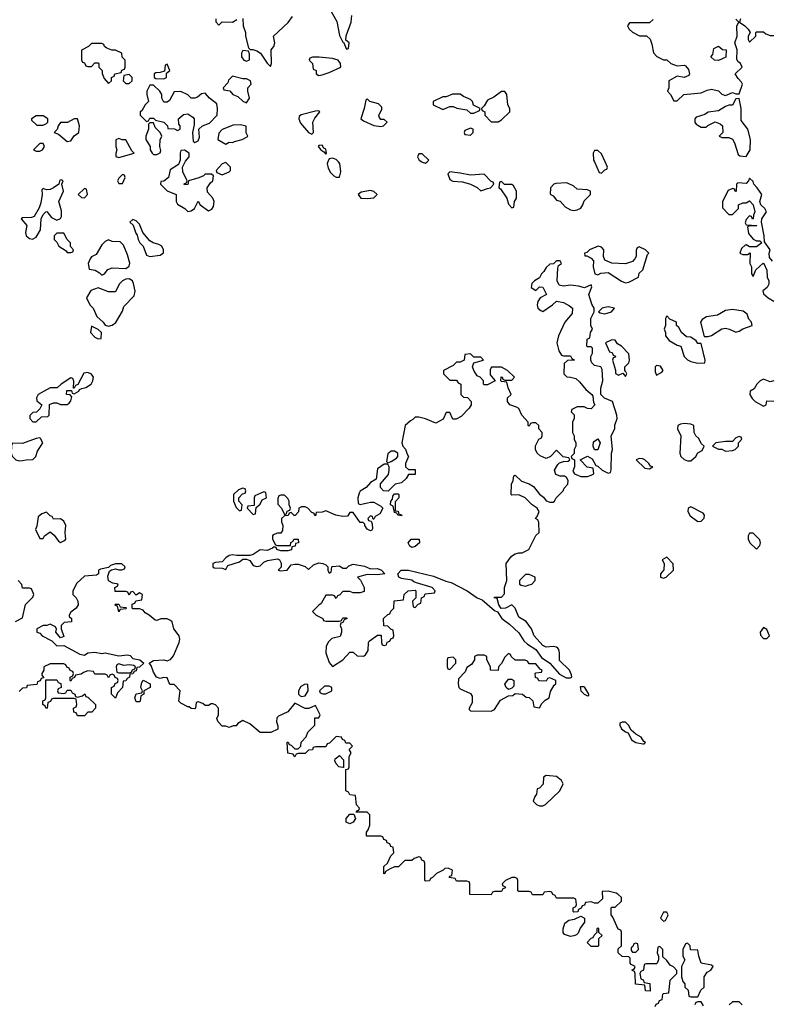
# Model space of a CAD drawing. Header units: inches. Extents: x 2701323 to 2964515, y 494916 to 722124.
# Tile 52 of 256: x 2743694 to 2748062, y 625111 to 630825. Entities that reach past the tile are written whole.
import ezdxf

# ---------------------------------------------------------------- set-up
doc = ezdxf.new("R2010")
doc.units = ezdxf.units.IN
doc.header["$MEASUREMENT"] = 0
doc.layers.add('C7642', color=7, linetype='Continuous')
doc.layers.add('C7643', color=7, linetype='Continuous')

msp = doc.modelspace()

# ---------------------------------------------------------------- linework, layer by layer
at = {"layer": 'C7642', "color": 2, "elevation": 2}
for points in [[(2744621.3, 630000), (2744616, 629984), (2744566.8, 629953.2), (2744558, 629910), (2744530, 629888), (2744514, 629886), (2744512, 629870), (2744550, 629831.3), (2744602, 629810), (2744602, 629770), (2744610, 629754), (2744652, 629730), (2744670, 629712), (2744690, 629716), (2744708.7, 629730), (2744730, 629771.3), (2744742, 629750), (2744790, 629716), (2744810, 629724.7), (2744819.3, 629740.7), (2744822.7, 629770), (2744814, 629790), (2744783.7, 629823.7), (2744781.2, 629850), (2744800.9, 629879.1), (2744814, 629890), (2744818, 629918), (2744808, 629928), (2744770, 629928), (2744761, 629919), (2744733.7, 629906.3), (2744674, 629890), (2744670, 629868), (2744650, 629866), (2744648, 629872), (2744662, 629878), (2744666, 629890), (2744641.2, 629941.2), (2744639, 629970), (2744654, 630000)], [(2745483, 630000), (2745479.1, 629990), (2745484.1, 629964.1), (2745498.5, 629938.5), (2745518, 629918), (2745530, 629911), (2745550, 629911.3), (2745557.4, 629942.6), (2745551.3, 629991.3), (2745543.4, 630000)], [(2746027, 630000), (2746030, 629998), (2746050, 629992), (2746058, 630000)], [(2747029.3, 630000), (2747058, 629938), (2747070, 629934), (2747090, 629954), (2747102, 629958), (2747106, 629970), (2747091.8, 630000)], [(2748063.2, 629423.2), (2748045.2, 629445.2), (2748044, 629470), (2748048.7, 629490), (2748016.4, 629536.4), (2748015.3, 629570), (2747999, 629650), (2748002, 629670), (2748028, 629710), (2748018, 629730), (2747995.3, 629750), (2747989, 629769), (2748002, 629810), (2747974, 629850), (2747954, 629870), (2747950, 629886), (2747930, 629906), (2747924.7, 629890), (2747910, 629875.3), (2747862, 629878), (2747854, 629870), (2747852.7, 629827.3), (2747846, 629830), (2747842, 629842), (2747830, 629846), (2747805.4, 629834.6), (2747772, 629770), (2747772.7, 629732.7), (2747810, 629694), (2747830, 629694), (2747866, 629730), (2747866, 629750), (2747890, 629762), (2747910, 629762), (2747930, 629774), (2747950.9, 629750.9), (2747961, 629710), (2747952, 629690), (2747951.6, 629668.4), (2747947.3, 629667.3), (2747942, 629682), (2747930, 629686), (2747910, 629666), (2747905.4, 629645.4), (2747910, 629634), (2747971.3, 629631.3), (2747970, 629628), (2747930, 629628), (2747918, 629622), (2747924, 629584), (2747950, 629551.3), (2747970, 629542), (2747990, 629542), (2748002, 629530), (2747970, 629506), (2747930, 629506), (2747910, 629518), (2747903.6, 629516.4), (2747883.6, 629496.4), (2747874, 629470), (2747890, 629462), (2747918, 629462), (2747932.7, 629472.7), (2747932, 629410), (2747942, 629390), (2747942, 629350), (2747950, 629334), (2747967.3, 629372.7), (2748008.4, 629411.6), (2748012, 629410), (2748031.1, 629371.1), (2748031.3, 629330), (2748041, 629310), (2748041, 629290), (2748032, 629270), (2748007.7, 629252.3), (2748010, 629234), (2748038, 629210), (2748070, 629192)], [(2748071, 628729), (2748050, 628724), (2748010, 628739), (2747992, 628730), (2747972, 628710), (2747956.9, 628683.1), (2747934, 628670), (2747932, 628650), (2747946, 628626), (2747962, 628610), (2748010, 628582), (2748026, 628590), (2748030, 628614), (2748070, 628611.3)], [(2747382, 625098), (2747388, 625112), (2747402, 625118), (2747407.3, 625132.7), (2747422, 625138), (2747426, 625170), (2747430, 625174), (2747462, 625178), (2747468.4, 625251.6), (2747508, 625290), (2747507.3, 625307.3), (2747488.4, 625328.4), (2747470, 625338), (2747450, 625366), (2747427.3, 625387.3), (2747426, 625430), (2747410, 625446), (2747398, 625442), (2747394, 625410), (2747402, 625390), (2747402, 625370), (2747394, 625350), (2747390, 625346), (2747330, 625346), (2747318, 625342), (2747314, 625310), (2747298, 625302), (2747294, 625290), (2747298, 625258), (2747312.7, 625252.7), (2747318, 625238), (2747351.6, 625231.6), (2747352.7, 625187.3), (2747326, 625190), (2747322, 625222), (2747267.3, 625227.3), (2747266, 625290), (2747262, 625302), (2747246, 625310), (2747262, 625318), (2747266, 625330), (2747242, 625342), (2747238, 625350), (2747238, 625378), (2747230, 625386), (2747190, 625388), (2747168, 625410), (2747168, 625432), (2747186, 625450), (2747186, 625530), (2747182, 625542), (2747167.3, 625547.3), (2747136.4, 625616.4), (2747126, 625630), (2747126, 625670), (2747130, 625674), (2747150, 625674), (2747186, 625710), (2747186, 625730), (2747166, 625750), (2747156.4, 625756.4), (2747110, 625768), (2747074, 625766), (2747076, 625724), (2747050, 625698), (2747030, 625698), (2747010, 625706), (2746978, 625702), (2746972.7, 625687.3), (2746958, 625682), (2746952, 625668), (2746938, 625662), (2746932.7, 625647.3), (2746910, 625646), (2746906, 625650), (2746906, 625670), (2746922, 625678), (2746926, 625690), (2746922, 625722), (2746910, 625726), (2746810, 625726), (2746802, 625742), (2746787.3, 625747.3), (2746782, 625762), (2746770, 625766), (2746738, 625762), (2746730, 625746), (2746670, 625746), (2746662, 625762), (2746650, 625766), (2746590, 625766), (2746586, 625770), (2746586, 625830), (2746582, 625842), (2746570, 625846), (2746550, 625846), (2746514, 625830), (2746494, 625810), (2746498, 625798), (2746510, 625794), (2746512.7, 625787.3), (2746498, 625782), (2746490, 625766), (2746450, 625766), (2746438, 625762), (2746430, 625746), (2746307.3, 625747.3), (2746306, 625810), (2746302, 625822), (2746290, 625826), (2746230, 625826), (2746222, 625842), (2746187.3, 625847.3), (2746190, 625854), (2746202, 625858), (2746206, 625890), (2746180.4, 625900.4), (2746161, 625899), (2746151.3, 625888.7), (2746114, 625870), (2746090, 625846), (2746078, 625842), (2746072.7, 625827.3), (2746050, 625826), (2746046, 625830), (2746046, 625930), (2746042, 625942), (2746027.3, 625947.3), (2746022, 625962), (2746010, 625966), (2745983.6, 625956.4), (2745970, 625946), (2745930, 625946), (2745891.6, 625908.4), (2745870, 625908), (2745843.6, 625896.4), (2745818, 625882), (2745814, 625870), (2745808, 625868), (2745808, 625910), (2745828, 625930), (2745847.3, 625972.7), (2745866, 625990), (2745862, 626022), (2745847.3, 626027.3), (2745842, 626042), (2745827.3, 626047.3), (2745822, 626062), (2745807.3, 626067.3), (2745802, 626082), (2745790, 626086), (2745707.3, 626087.3), (2745706, 626110), (2745716.4, 626123.6), (2745726, 626150), (2745726, 626210), (2745710, 626226), (2745646, 626226), (2745650, 626234), (2745662, 626238), (2745666, 626250), (2745648.4, 626268.4), (2745642, 626322), (2745610, 626326), (2745602, 626342), (2745586, 626350), (2745586, 626474), (2745602, 626478), (2745606, 626490), (2745606, 626550), (2745618, 626570), (2745606, 626590), (2745626, 626610), (2745610, 626626), (2745587.3, 626627.3), (2745582, 626642), (2745567.3, 626647.3), (2745562, 626662), (2745530, 626666), (2745492.7, 626627.3), (2745478, 626622), (2745470, 626606), (2745410, 626606), (2745398, 626602), (2745392.7, 626587.3), (2745370, 626586), (2745350, 626566), (2745310, 626566), (2745298, 626562), (2745290, 626548), (2745282, 626562), (2745250, 626568), (2745247.3, 626632.7), (2745252.7, 626632.7), (2745258, 626618), (2745270, 626614), (2745290, 626594), (2745310, 626594), (2745326, 626610), (2745328.4, 626631.6), (2745356.4, 626663.6), (2745366, 626690), (2745406, 626730), (2745407.3, 626772.7), (2745430, 626774), (2745438, 626790), (2745410, 626846), (2745372, 626828), (2745350, 626828), (2745290, 626858), (2745250, 626808.7), (2745196.9, 626783.1), (2745186.4, 626773.6), (2745184.7, 626750), (2745192.7, 626727.3), (2745192.7, 626707.3), (2745151.1, 626688.9), (2745090, 626688.7), (2745030, 626738), (2744990, 626758), (2744959.6, 626740.4), (2744950, 626728), (2744932.7, 626727.3), (2744910, 626718), (2744890, 626726), (2744870, 626726), (2744846, 626750), (2744838, 626770), (2744848, 626790), (2744848, 626830), (2744830, 626848), (2744814.6, 626854.6), (2744805.4, 626854.6), (2744790, 626846), (2744770, 626846), (2744756.4, 626856.4), (2744730, 626866), (2744718, 626862), (2744714, 626830), (2744710, 626826), (2744690, 626828), (2744678, 626838), (2744670, 626838), (2744630, 626858), (2744618, 626870), (2744626, 626930), (2744590, 626966), (2744566, 626966), (2744550, 627006), (2744530, 627008), (2744510, 627002), (2744488.9, 627008.9), (2744470, 627038), (2744456.5, 627076.5), (2744446, 627090), (2744470, 627106), (2744530.6, 627110.6), (2744550, 627104.7), (2744570, 627111.3), (2744586.6, 627133.4), (2744619.3, 627210), (2744622.7, 627230), (2744619, 627250), (2744588.7, 627290), (2744578, 627330), (2744570, 627338), (2744550, 627348), (2744512.7, 627347.3), (2744490, 627338), (2744480.4, 627340.4), (2744446, 627370), (2744423.1, 627383.1), (2744410, 627398), (2744390, 627406), (2744350, 627406), (2744346, 627410), (2744347.3, 627432.7), (2744362, 627438), (2744367.3, 627452.7), (2744402, 627458), (2744406, 627490), (2744390, 627498), (2744370, 627486), (2744350, 627506), (2744338, 627502), (2744330, 627486), (2744322, 627502), (2744310, 627506), (2744247.3, 627507.3), (2744246, 627530), (2744262, 627538), (2744266, 627550), (2744235.3, 627555.3), (2744210, 627568), (2744204.7, 627595.3), (2744215.3, 627624.7), (2744227.3, 627632.7), (2744250, 627638), (2744270, 627632), (2744287.3, 627632.7), (2744302, 627638), (2744306, 627650), (2744287.3, 627667.3), (2744250, 627668), (2744222, 627658), (2744210, 627646), (2744163.5, 627636.5), (2744152, 627630), (2744152, 627610), (2744139.1, 627600.9), (2744070, 627595.3), (2744025.4, 627554.6), (2744002, 627510), (2744002, 627490), (2744022, 627470), (2744032, 627450), (2744034, 627430), (2744022, 627410), (2743990, 627386), (2743982, 627370), (2743982, 627362), (2743994, 627350), (2743994, 627330), (2743952.7, 627327.3), (2743934, 627310), (2743934, 627290), (2743950, 627246), (2743930, 627238), (2743904, 627270), (2743907.3, 627287.3), (2743902, 627302), (2743870, 627318), (2743851, 627309), (2743830, 627308.7), (2743794, 627290), (2743794, 627270), (2743810, 627264.7), (2743824.7, 627250), (2743879.9, 627219.9), (2743910, 627192), (2743950, 627194), (2744043.6, 627143.6), (2744070, 627138), (2744089.2, 627150.8), (2744130, 627154), (2744170, 627146), (2744190, 627150.7), (2744270, 627134), (2744319.8, 627139.8), (2744335.2, 627135.2), (2744350, 627118), (2744392, 627110), (2744414, 627090), (2744390, 627068), (2744374, 627066), (2744370, 627046), (2744358, 627042), (2744351.6, 627028.4), (2744334, 627026), (2744332, 627010), (2744318, 627002), (2744310, 626988), (2744294, 626986), (2744291.3, 626950), (2744262, 626918), (2744250, 626888), (2744226, 626910), (2744226, 626950), (2744242, 626958), (2744247.3, 626972.7), (2744262, 626978), (2744266, 626990), (2744262, 627002), (2744247.3, 627007.3), (2744242, 627022), (2744230, 627026), (2744218, 627022), (2744210, 627006), (2744202, 627022), (2744190, 627026), (2744130, 627026), (2744122, 627042), (2744090, 627046), (2744063.6, 627036.4), (2744050, 627026), (2744018, 627022), (2744012.7, 627007.3), (2743998, 627002), (2743990, 626986), (2743986, 626990), (2743986, 627010), (2744002, 627018), (2744006, 627030), (2744002, 627042), (2743987.3, 627047.3), (2743982, 627062), (2743967.3, 627067.3), (2743962, 627082), (2743950, 627086), (2743870, 627086), (2743834, 627070), (2743834, 627050), (2743822, 627030), (2743822, 627022), (2743834, 627006), (2743818, 627002), (2743812.7, 626987.3), (2743798, 626982), (2743792.7, 626967.3), (2743738, 626962), (2743732.7, 626947.3), (2743710, 626946), (2743690, 626926)], [(2743670, 627332), (2743710, 627354), (2743728, 627432), (2743770, 627474), (2743775.3, 627490), (2743762, 627522), (2743750, 627526), (2743710, 627526), (2743707.3, 627547.3), (2743686, 627570)], [(2747662, 625102), (2747650, 625126), (2747630, 625126), (2747618, 625122), (2747612.7, 625107.3)], [(2747887.3, 625107.3), (2747870, 625126), (2747830, 625126), (2747811.6, 625108.4)]]:
    msp.add_lwpolyline(points, dxfattribs=at)
for points in [[(2744890, 629995.3), (2744870, 629988), (2744834, 629950), (2744838, 629938), (2744870, 629924.7), (2744910, 629942), (2744918, 629950), (2744918, 629970)], [(2744290, 629926), (2744270, 629906), (2744262, 629890), (2744270, 629874), (2744290, 629874), (2744306, 629910), (2744302, 629922)], [(2746190, 629942), (2746178, 629930), (2746190, 629898), (2746207.7, 629887.7), (2746264.9, 629884.9), (2746311.3, 629871.3), (2746350, 629852), (2746370, 629832), (2746410, 629846), (2746426, 629850), (2746446, 629870), (2746442, 629882), (2746430, 629886), (2746390, 629928), (2746310, 629922), (2746250, 629935.3)], [(2743935.3, 629895.3), (2743926.4, 629893.6), (2743922, 629870), (2743890.8, 629849.2), (2743870, 629839), (2743850, 629838), (2743830, 629846), (2743822, 629838), (2743824.7, 629810), (2743816.9, 629763.1), (2743806.4, 629733.6), (2743778, 629682), (2743762.8, 629677.2), (2743710, 629675.3), (2743702, 629670), (2743734.8, 629630), (2743727.3, 629590), (2743731, 629570), (2743750, 629554.8), (2743768.9, 629551.1), (2743790, 629562), (2743814.6, 629605.4), (2743818, 629670), (2743830, 629694), (2743846, 629710), (2743851.1, 629711.1), (2743878, 629678), (2743910, 629662), (2743930, 629672), (2743937.2, 629682.8), (2743936.5, 629716.5), (2743922, 629770), (2743948, 629830), (2743938, 629870), (2743946, 629890)], [(2746490, 629886), (2746478, 629882), (2746474, 629850), (2746483.6, 629843.6), (2746522, 629790), (2746530, 629754), (2746550, 629734), (2746562, 629738), (2746566, 629770), (2746578, 629790), (2746578, 629830), (2746560.4, 629860.4), (2746550, 629868), (2746508, 629868)], [(2746870, 629878), (2746805.4, 629874.6), (2746794, 629870), (2746774, 629850), (2746772.7, 629812.7), (2746790, 629802), (2746810, 629778), (2746831, 629771), (2746859.6, 629739.6), (2746890, 629722), (2746910, 629718), (2746930, 629721), (2746950, 629732), (2746962, 629750), (2746970, 629774), (2747006, 629810), (2747006, 629830), (2746990, 629838), (2746930, 629842), (2746910, 629858)], [(2744070, 629846), (2744034, 629810), (2744052.7, 629792.7), (2744070, 629792), (2744088, 629810), (2744082, 629842)], [(2745730, 629834), (2745676, 629824), (2745658, 629810), (2745674, 629790), (2745710, 629786.8), (2745750, 629792), (2745768, 629810), (2745750, 629828)], [(2744350, 629666), (2744334, 629650), (2744352, 629632), (2744367.1, 629587.1), (2744375.3, 629575.3), (2744381, 629550), (2744391.3, 629530), (2744410.7, 629510.7), (2744430, 629458), (2744450, 629451), (2744510, 629458), (2744528.4, 629471.6), (2744528.7, 629490), (2744518, 629510), (2744501.2, 629521.2), (2744469.3, 629529.3), (2744450, 629542), (2744408, 629590), (2744390, 629638), (2744370, 629658)], [(2743950, 629586), (2743910, 629586), (2743894, 629570), (2743894, 629550), (2743910, 629534), (2743922, 629510), (2743963.6, 629483.6), (2743970, 629474), (2743990, 629474), (2744002, 629478), (2744006, 629490), (2743988, 629508), (2743988, 629530), (2743968.7, 629548.7)], [(2744210, 629548), (2744190, 629538), (2744170, 629518), (2744136.9, 629463.1), (2744111.6, 629448.4), (2744103.6, 629436.4), (2744092, 629410), (2744098, 629378), (2744131.3, 629371.3), (2744156.9, 629356.9), (2744170, 629342), (2744186, 629350), (2744204.7, 629375.3), (2744230, 629384.7), (2744310, 629382), (2744330, 629394), (2744332.9, 629412.9), (2744320.2, 629460.2), (2744296.4, 629516.4), (2744276.4, 629536.4), (2744230, 629538)], [(2747051.1, 629511.1), (2747001, 629490), (2746985.2, 629474.8), (2746972, 629470), (2746974, 629454), (2746986, 629454), (2747010, 629442), (2747024.7, 629424.7), (2747022.8, 629390), (2747031.1, 629351.1), (2747050, 629344.7), (2747066.6, 629353.4), (2747110, 629358.8), (2747187.1, 629307.1), (2747210, 629298.8), (2747230, 629301), (2747286, 629330), (2747290, 629354), (2747310, 629374), (2747338, 629462), (2747346, 629470), (2747326, 629490), (2747290, 629506), (2747278, 629502), (2747272.7, 629487.3), (2747271.3, 629450), (2747263.5, 629436.5), (2747250, 629422), (2747210, 629409), (2747130, 629412.3), (2747089.5, 629429.5), (2747082.7, 629450), (2747084.5, 629490), (2747070, 629504.5)], [(2746830, 629426), (2746810, 629426), (2746792.7, 629407.3), (2746770, 629406), (2746750, 629386), (2746736.9, 629363.1), (2746722, 629350), (2746710, 629326), (2746682, 629310), (2746665.4, 629294.6), (2746662, 629270), (2746690, 629254), (2746710, 629274), (2746730, 629272), (2746752, 629230), (2746714, 629210), (2746702, 629190), (2746698, 629170), (2746702, 629150), (2746718, 629138), (2746730, 629132), (2746786, 629170), (2746810, 629192), (2746850, 629184.7), (2746885.4, 629165.4), (2746902, 629150), (2746899.6, 629120.4), (2746858, 629070), (2746822, 628990), (2746812, 628950), (2746823.6, 628903.6), (2746838, 628878), (2746850, 628874), (2746890, 628874), (2746898, 628858), (2746914, 628850), (2746872.7, 628847.3), (2746854, 628830), (2746852, 628770), (2746870, 628752), (2746891.1, 628751.1), (2746922, 628742), (2746943.6, 628723.6), (2746979.6, 628679.6), (2747014, 628650), (2747019.6, 628639.6), (2747023.6, 628603.6), (2747032, 628590), (2747010, 628566), (2746990, 628568), (2746970, 628578), (2746930, 628578), (2746898, 628562), (2746894, 628550), (2746911.3, 628531.3), (2746911.3, 628510), (2746902, 628490), (2746902, 628430), (2746912, 628410), (2746912, 628390), (2746922, 628370), (2746922, 628350), (2746912, 628330), (2746911.6, 628308.4), (2746894, 628290), (2746898, 628278), (2746914, 628270), (2746914, 628230), (2746904.7, 628204.7), (2746914, 628190), (2746950, 628174), (2746990, 628174), (2747010, 628182), (2747026, 628190), (2747022, 628222), (2746987.3, 628227.3), (2746946, 628270), (2746988.9, 628291.1), (2747016.9, 628276.9), (2747038, 628238), (2747050, 628234), (2747074, 628210), (2747110, 628194), (2747122, 628198), (2747127.3, 628212.7), (2747128.7, 628310), (2747135.3, 628330), (2747126, 628410), (2747148, 628450), (2747148.9, 628471.1), (2747161.2, 628510), (2747159.3, 628530), (2747135.3, 628610), (2747088.7, 628628.7), (2747066, 628650), (2747067.3, 628687.3), (2747078, 628730), (2747074.6, 628794.6), (2747066, 628810), (2747030, 628818), (2747014.6, 628834.6), (2747008.9, 628848.9), (2747008, 628870), (2747018, 628890), (2747018, 628918), (2747010, 628926), (2746990, 628926), (2746986, 628930), (2746988.4, 628971.6), (2747002, 628978), (2747006, 629010), (2747018, 629030), (2747008, 629050), (2747008, 629090), (2747028, 629130), (2747028, 629150), (2747013.6, 629173.6), (2746998, 629230), (2747015.3, 629275.3), (2747010, 629286), (2746972, 629268), (2746938, 629278), (2746890, 629284), (2746850, 629279), (2746825.2, 629285.2), (2746814, 629310), (2746816.4, 629383.6), (2746822, 629398), (2746838, 629410)], [(2744330, 629322), (2744310, 629319), (2744290, 629308.7), (2744271.3, 629290), (2744250, 629246), (2744210, 629246), (2744150, 629268.7), (2744106, 629254), (2744082, 629210), (2744102, 629170), (2744121, 629150), (2744142, 629102), (2744178, 629070), (2744190, 629052), (2744210, 629046), (2744230, 629051.3), (2744252.7, 629067.3), (2744290, 629134), (2744299, 629161), (2744358, 629222), (2744364, 629250), (2744354.8, 629294.8), (2744349.2, 629309.2)], [(2747110, 629158), (2747090, 629155.3), (2747074, 629150), (2747054, 629130), (2747063.6, 629123.6), (2747090, 629118), (2747110, 629124), (2747128, 629130), (2747146, 629150)], [(2747830, 629143.7), (2747790, 629137.2), (2747744.7, 629110), (2747679.8, 629100.2), (2747654, 629086), (2747646, 629070), (2747666, 628986), (2747690, 628987.3), (2747710, 628993), (2747770, 629030.7), (2747790, 629034.8), (2747814, 629030), (2747850, 629012), (2747870, 629018), (2747890, 629031.3), (2747946, 629050), (2747942, 629070), (2747926.6, 629086.6), (2747916.6, 629116.6), (2747893.2, 629133.2)], [(2747450, 629106), (2747442, 629090), (2747442, 629050), (2747434, 629030), (2747442, 629010), (2747442, 628990), (2747462.8, 628962.8), (2747510, 628936), (2747531.3, 628931.3), (2747551.1, 628871.1), (2747570, 628852), (2747590, 628842), (2747630, 628832), (2747670, 628834), (2747673.2, 628850), (2747650, 628946), (2747630, 628946), (2747620.4, 628960.4), (2747590, 628982), (2747564, 628984), (2747535.3, 629010), (2747519, 629039), (2747506, 629050), (2747506, 629070), (2747467.3, 629087.3)], [(2744110, 629046), (2744104.7, 629010), (2744130, 628982), (2744150, 628972), (2744166, 628974), (2744168, 629010), (2744150, 629028)], [(2747130, 628968), (2747094, 628950), (2747118, 628898), (2747132.7, 628892.7), (2747138, 628878), (2747151.6, 628871.6), (2747150, 628866), (2747138, 628862), (2747134, 628850), (2747152, 628792), (2747152.7, 628772.7), (2747170, 628762), (2747194, 628774), (2747210, 628754), (2747218, 628770), (2747210, 628786), (2747206, 628786), (2747206, 628810), (2747230, 628834), (2747234, 628850), (2747230, 628886), (2747186, 628930), (2747163.1, 628943.1), (2747150, 628966)], [(2746310, 628886), (2746278, 628882), (2746274, 628850), (2746250, 628838), (2746230, 628838), (2746210, 628818), (2746154, 628790), (2746154, 628770), (2746190, 628734), (2746230, 628734), (2746238, 628718), (2746254, 628710), (2746254, 628650), (2746270, 628634), (2746292.7, 628632.7), (2746314, 628610), (2746314, 628590), (2746302, 628570), (2746256.9, 628523.1), (2746227.3, 628507.3), (2746207.3, 628507.3), (2746190, 628546), (2746170, 628546), (2746152.7, 628507.3), (2746110, 628484), (2746050, 628509.2), (2746010, 628518), (2745990, 628518), (2745976, 628504), (2745962, 628498), (2745930.9, 628469.1), (2745911.3, 628370), (2745918, 628350), (2745933.4, 628333.4), (2745942.8, 628302.8), (2745951.3, 628290), (2745934, 628250), (2745934, 628230), (2745950, 628214), (2745990, 628214), (2745990, 628186), (2745950, 628186), (2745936.9, 628163.1), (2745910, 628138), (2745874, 628130), (2745831.6, 628088.4), (2745806, 628090), (2745788, 628110), (2745788, 628132), (2745834, 628186), (2745838, 628210), (2745838, 628230), (2745830, 628246), (2745810, 628246), (2745770, 628218), (2745762, 628158), (2745730, 628139), (2745704.7, 628110), (2745670.9, 628089.1), (2745663.5, 628076.5), (2745656, 628050), (2745658, 628018), (2745670, 628012), (2745730, 628024.7), (2745750, 628024.7), (2745790, 628002), (2745802, 627990), (2745783.6, 627956.4), (2745758, 627942), (2745750, 627926), (2745746, 627926), (2745742, 627942), (2745730, 627946), (2745714, 627930), (2745718, 627918), (2745734, 627914), (2745739.6, 627899.6), (2745742, 627870), (2745736.9, 627863.1), (2745730, 627858), (2745710, 627868.7), (2745698, 627890), (2745698, 627898), (2745687.3, 627907.3), (2745670, 627908), (2745630, 627966), (2745610, 627966), (2745596, 627944), (2745570, 627942), (2745528.9, 627948.9), (2745470, 627975.3), (2745450, 627968), (2745414, 627966), (2745410, 627946), (2745402, 627962), (2745390, 627966), (2745366, 627990), (2745350, 627998), (2745330, 627998), (2745314, 627990), (2745311.6, 627968.4), (2745292.7, 627947.3), (2745287.3, 627947.3), (2745270, 627966), (2745258, 627962), (2745252.7, 627947.3), (2745230, 627946), (2745214, 627930), (2745214, 627910), (2745222, 627890), (2745219.6, 627860.4), (2745210, 627846), (2745190, 627846), (2745164.7, 627835.3), (2745162, 627830), (2745162, 627810), (2745178, 627778), (2745190, 627774), (2745266, 627774), (2745268.4, 627791.6), (2745282, 627798), (2745286, 627810), (2745310, 627811.3), (2745312, 627790), (2745294, 627786), (2745292, 627770), (2745274, 627766), (2745270.9, 627749.1), (2745250, 627742), (2745210, 627742), (2745186, 627750), (2745182, 627762), (2745170, 627766), (2745162, 627758), (2745130, 627744), (2745090, 627748.7), (2745050, 627722), (2745030, 627715.3), (2744954.6, 627714.6), (2744930, 627719), (2744910, 627715.3), (2744890, 627702), (2744870, 627678), (2744830, 627675.3), (2744814, 627670), (2744814, 627650), (2744823.6, 627643.6), (2744870, 627642), (2744890, 627634), (2744902, 627658), (2744970, 627678), (2744990, 627694), (2745010, 627694), (2745030, 627686), (2745050, 627658), (2745070, 627651), (2745090, 627656), (2745110, 627676), (2745132.9, 627687.1), (2745190, 627696), (2745202, 627690), (2745211.1, 627671.1), (2745212, 627648), (2745194, 627630), (2745206, 627626), (2745246, 627630), (2745270, 627662), (2745290, 627666), (2745310, 627664.7), (2745350, 627652), (2745370, 627634), (2745399, 627661), (2745430, 627673.4), (2745454, 627670), (2745470, 627662), (2745482, 627650), (2745482, 627630), (2745490, 627614), (2745502, 627618), (2745506, 627650), (2745508.9, 627651.1), (2745550, 627656), (2745570, 627642), (2745590, 627642), (2745604.5, 627655.5), (2745630, 627665.5), (2745694.4, 627654.4), (2745730, 627638), (2745770, 627641), (2745794, 627630), (2745814, 627610), (2745770, 627602.7), (2745710, 627605.2), (2745654, 627590), (2745671.6, 627571.6), (2745694, 627530), (2745692.7, 627507.3), (2745670, 627498), (2745630, 627498), (2745610, 627506), (2745570, 627506), (2745552.7, 627487.3), (2745538, 627482), (2745530, 627466), (2745522, 627482), (2745510, 627486), (2745470, 627486), (2745443.6, 627436.4), (2745430, 627428), (2745394, 627390), (2745414, 627370), (2745454, 627350), (2745458, 627338), (2745470, 627334), (2745550, 627334), (2745562, 627338), (2745570, 627354), (2745590, 627354), (2745594, 627350), (2745578, 627342), (2745570, 627326), (2745558, 627322), (2745554, 627310), (2745562, 627290), (2745562, 627270), (2745554, 627246), (2745506.4, 627233.6), (2745486.4, 627213.6), (2745472, 627190), (2745471.3, 627150), (2745490, 627094), (2745510, 627072), (2745569.1, 627110.9), (2745610, 627154), (2745630, 627154), (2745652.7, 627132.7), (2745690, 627132), (2745700.4, 627139.6), (2745716.4, 627163.6), (2745718, 627210), (2745722, 627218), (2745770, 627254), (2745792.7, 627252.7), (2745794, 627210), (2745798, 627198), (2745810, 627194), (2745822, 627198), (2745827.3, 627212.7), (2745842, 627218), (2745847.3, 627232.7), (2745862, 627238), (2745866, 627250), (2745862, 627282), (2745847.3, 627287.3), (2745830, 627306), (2745807.3, 627307.3), (2745806, 627350), (2745830, 627374), (2745842, 627378), (2745847.3, 627392.7), (2745866, 627410), (2745867.3, 627452.7), (2745922, 627458), (2745926, 627490), (2745948.9, 627511.1), (2745990, 627514), (2745994, 627510), (2745994, 627470), (2745974, 627450), (2745978, 627418), (2745990, 627414), (2746007.3, 627432.7), (2746022, 627438), (2746026, 627470), (2746042, 627478), (2746047.3, 627492.7), (2746102, 627498), (2746106, 627510), (2746088, 627530), (2745996.5, 627556.5), (2745982, 627562), (2745970, 627573.2), (2745910, 627582.7), (2745895.3, 627590), (2745888, 627610), (2745908.7, 627630), (2745950, 627630.4), (2746095.5, 627595.5), (2746166.6, 627566.6), (2746198.3, 627558.3), (2746290.4, 627510.4), (2746350, 627470.7), (2746377.6, 627457.6), (2746450, 627397.3), (2746467.7, 627387.7), (2746491.3, 627350), (2746537.5, 627317.5), (2746590, 627267.3), (2746619.8, 627219.8), (2746641.1, 627201.1), (2746690.5, 627170.5), (2746723, 627123), (2746771, 627090), (2746826.4, 627026.4), (2746865.2, 627005.2), (2746890, 627006), (2746898, 627010), (2746896.4, 627023.6), (2746884, 627050), (2746826.3, 627106.3), (2746827.6, 627150), (2746823.7, 627170), (2746817.7, 627177.7), (2746810, 627183.7), (2746790, 627187), (2746750, 627182.7), (2746730, 627194), (2746679, 627250), (2746664, 627290), (2746632.9, 627332.9), (2746590, 627358), (2746568.7, 627410), (2746550, 627428.7), (2746514, 627410), (2746488.9, 627408.9), (2746474, 627430), (2746466, 627466), (2746448, 627470), (2746450, 627474), (2746490, 627474), (2746507.3, 627492.7), (2746508, 627530), (2746522, 627570), (2746518, 627670), (2746549.2, 627710.8), (2746570, 627724.7), (2746590, 627731.3), (2746610, 627731.3), (2746648, 627750), (2746689, 627831), (2746708, 627850), (2746707.3, 627907.3), (2746702, 627922), (2746688, 627930), (2746698, 627942), (2746708, 627970), (2746698, 627990), (2746668.7, 628008.7), (2746628, 628050), (2746590, 628068), (2746550, 628066), (2746546, 628070), (2746548, 628130), (2746558, 628150), (2746562, 628178), (2746570, 628182), (2746606, 628146), (2746650.7, 628130.7), (2746676.3, 628116.3), (2746710, 628071.3), (2746734.4, 628054.4), (2746750, 628032), (2746770, 628024.7), (2746790, 628024.7), (2746798, 628030), (2746808, 628050), (2746848, 628090), (2746854.6, 628105.4), (2746875.3, 628130), (2746878, 628150), (2746868.4, 628168.4), (2746855.3, 628175.3), (2746830, 628175.3), (2746805.2, 628185.2), (2746798, 628210), (2746816.4, 628243.6), (2746827.3, 628252.7), (2746850, 628262), (2746876.4, 628263.6), (2746886, 628270), (2746882, 628282), (2746847.3, 628287.3), (2746810, 628326), (2746774, 628290), (2746750, 628278), (2746714.6, 628294.6), (2746698, 628310), (2746688, 628330), (2746688.4, 628351.6), (2746706, 628390), (2746722, 628398), (2746726, 628410), (2746726, 628430), (2746706, 628450), (2746706, 628470), (2746690, 628486), (2746670, 628486), (2746658, 628482), (2746650, 628466), (2746646, 628470), (2746646, 628490), (2746609.1, 628529.1), (2746590, 628568), (2746577.2, 628577.2), (2746538, 628590), (2746526, 628610), (2746526, 628630), (2746546, 628650), (2746528.4, 628688.4), (2746522, 628722), (2746490, 628726), (2746486, 628730), (2746488.4, 628751.6), (2746494, 628750), (2746498, 628738), (2746510, 628734), (2746550, 628734), (2746566, 628750), (2746526, 628790), (2746490, 628808), (2746432, 628808), (2746425.4, 628794.6), (2746423.6, 628763.6), (2746454, 628730), (2746410, 628706), (2746390, 628706), (2746386, 628710), (2746386, 628730), (2746366, 628750), (2746350, 628758), (2746329.1, 628789.1), (2746322, 628810), (2746330, 628834), (2746386, 628850), (2746370, 628866), (2746330, 628866)], [(2744090, 628778), (2744065.4, 628774.6), (2744032, 628708), (2744018, 628702), (2744010, 628686), (2744006, 628686), (2744007.3, 628727.3), (2744002, 628742), (2743990, 628746), (2743934, 628710), (2743911.6, 628688.4), (2743870, 628688), (2743802, 628650), (2743792, 628630), (2743792.7, 628612.7), (2743822, 628590), (2743810, 628566), (2743792, 628548), (2743770, 628546), (2743752.7, 628527.3), (2743752, 628510), (2743770, 628492), (2743790, 628492), (2743820.4, 628519.6), (2743858, 628522), (2743866, 628530), (2743867.3, 628592.7), (2743890, 628602), (2743910, 628602), (2743930, 628592), (2743970, 628592), (2743980.4, 628599.6), (2743990, 628614), (2743996.4, 628636.4), (2743987.3, 628647.3), (2743966, 628650), (2743967.3, 628672.7), (2743994, 628674), (2743998, 628658), (2744010, 628654), (2744038, 628670), (2744042, 628678), (2744054.6, 628685.4), (2744078, 628690), (2744108.7, 628710), (2744119, 628730), (2744122, 628750), (2744110, 628768)], [(2747390, 628819), (2747382.8, 628810), (2747381.4, 628781.4), (2747390, 628762), (2747420.4, 628779.6), (2747428, 628790), (2747414, 628814)], [(2747550, 628482), (2747530, 628478), (2747514, 628470), (2747512, 628450), (2747532, 628410), (2747524.7, 628310), (2747532, 628290), (2747550, 628272), (2747570, 628264.7), (2747590, 628264.7), (2747618, 628290), (2747628.9, 628311.1), (2747654.6, 628325.4), (2747666, 628350), (2747650, 628366), (2747634.6, 628394.6), (2747618, 628410), (2747608, 628430), (2747606, 628470), (2747590, 628478)], [(2743810, 628398), (2743790, 628394), (2743710, 628365.2), (2743651.6, 628368.4), (2743646, 628354), (2743644.7, 628310), (2743651.1, 628291.1), (2743671.1, 628271.1), (2743690, 628264.7), (2743710, 628266), (2743731.3, 628271.3), (2743770, 628272), (2743788, 628290), (2743798, 628322), (2743828, 628370), (2743814.6, 628394.6)], [(2747030, 628328), (2747022, 628350), (2747024, 628376), (2747050, 628392), (2747062, 628370), (2747050, 628328)], [(2747870, 628406), (2747850, 628398), (2747830, 628378), (2747790, 628378), (2747734, 628370), (2747714, 628350), (2747750, 628332), (2747770, 628332), (2747790, 628322), (2747830, 628324.7), (2747846, 628330), (2747866, 628350), (2747866, 628370), (2747886, 628390), (2747882, 628402)], [(2745870, 628322), (2745850, 628322), (2745830, 628306), (2745822, 628262), (2745830, 628254), (2745850, 628262), (2745880.4, 628279.6), (2745888, 628290), (2745888, 628310)], [(2747290, 628279), (2747272, 628270), (2747323, 628223), (2747350, 628218), (2747368, 628230), (2747354.8, 628234.8), (2747345.2, 628250), (2747321.2, 628270), (2747310, 628277)], [(2744990, 628106), (2744963.6, 628096.4), (2744934, 628070), (2744934, 628030), (2744950, 627994), (2744970, 627974), (2744982, 627978), (2744986, 628010), (2744966, 628030), (2744966, 628050), (2744987.3, 628072.7), (2745002, 628078), (2745006, 628090), (2745002, 628102)], [(2745110, 628086), (2745058, 628062), (2745054, 628050), (2745054, 628006), (2745018, 628002), (2745014, 627990), (2745050, 627954), (2745062, 627958), (2745066, 627994), (2745090, 628014), (2745102, 628038), (2745126, 628050), (2745122, 628082)], [(2745230, 628066), (2745210, 628066), (2745198, 628062), (2745192.7, 628047.3), (2745192.7, 628012.7), (2745214, 627990), (2745230, 627954), (2745242, 627958), (2745247.3, 627972.7), (2745262, 627978), (2745266, 627990), (2745258, 628010), (2745258, 628030), (2745250, 628046)], [(2745894, 627954), (2745906, 627954), (2745912, 627950), (2745910, 627946), (2745888.7, 627948.7), (2745882, 627962), (2745870, 627966), (2745862, 628002), (2745846, 628010), (2745848.9, 628031.1), (2745858, 628042), (2745860.4, 628059.6), (2745870, 628074), (2745890, 628074), (2745894, 628070), (2745894, 628050), (2745872.7, 628027.3), (2745874, 627974), (2745890, 627972)], [(2747590, 627998), (2747574, 627990), (2747572, 627970), (2747586, 627946), (2747630, 627912), (2747650, 627914), (2747667.3, 627932.7), (2747668, 627950), (2747660.4, 627960.4)], [(2743850, 627968), (2743822, 627958), (2743801, 627939), (2743793.4, 627886.6), (2743786, 627866), (2743810, 627814), (2743830, 627814), (2743838, 627830), (2743870, 627852), (2743894.4, 627834.4), (2743918.8, 627798.8), (2743930, 627791), (2743950, 627801), (2743962, 627810), (2743957.2, 627850), (2743961.2, 627890), (2743950, 627915.3), (2743930, 627928.7), (2743890, 627926), (2743882, 627942), (2743870, 627946)], [(2745970, 627762), (2745958, 627770), (2745948, 627790), (2745966, 627810), (2746012, 627810), (2746014, 627790), (2745990, 627768.7)], [(2747950, 627846), (2747930, 627846), (2747922, 627830), (2747922, 627810), (2747932, 627790), (2747970, 627752), (2747990, 627774), (2747993.2, 627790), (2747990, 627806)], [(2747450, 627706), (2747422, 627690), (2747434, 627670), (2747432.7, 627632.7), (2747414, 627610), (2747414, 627590), (2747430, 627584.7), (2747446, 627590), (2747488, 627630), (2747487.3, 627667.3)], [(2746650, 627606), (2746630, 627606), (2746594, 627570), (2746594, 627550), (2746603.6, 627543.6), (2746630, 627538), (2746650, 627544.7), (2746666, 627550), (2746686, 627570), (2746686, 627590)], [(2744270, 627388), (2744262, 627422), (2744250, 627426), (2744246, 627430), (2744250, 627434), (2744270, 627434), (2744278, 627418), (2744310, 627414), (2744314, 627410), (2744310, 627406), (2744278, 627402)], [(2748010, 627298), (2747992, 627270), (2747992.7, 627252.7), (2748010, 627234), (2748030, 627234), (2748046, 627250), (2748030, 627286)], [(2746210, 627126), (2746178, 627122), (2746174, 627110), (2746174, 627070), (2746178, 627058), (2746190, 627054), (2746226, 627090), (2746226, 627110)], [(2746530, 627146), (2746510, 627126), (2746491, 627089), (2746472, 627070), (2746470, 627048), (2746426, 627050), (2746426, 627070), (2746406, 627110), (2746406, 627130), (2746390, 627138), (2746350, 627138), (2746334, 627130), (2746334, 627110), (2746316.9, 627083.1), (2746290, 627066), (2746279.8, 627040.2), (2746241, 626999), (2746238, 626970), (2746242, 626950), (2746250, 626942), (2746310, 626914), (2746319.6, 626899.6), (2746319.6, 626860.4), (2746302, 626830), (2746302, 626822), (2746310, 626814), (2746430, 626812), (2746450, 626822), (2746484.7, 626875.3), (2746530, 626902), (2746556.4, 626903.6), (2746570, 626914), (2746611.6, 626911.6), (2746632.7, 626892.7), (2746651.6, 626891.6), (2746671.6, 626871.6), (2746678, 626838), (2746710, 626832), (2746724, 626856), (2746743.1, 626876.9), (2746766, 626890), (2746774.6, 626925.4), (2746796.4, 626963.6), (2746806, 626970), (2746806, 626990), (2746770, 627006), (2746758, 627002), (2746750, 626986), (2746707.3, 626987.3), (2746702, 627002), (2746687.3, 627007.3), (2746686, 627030), (2746690, 627034), (2746722, 627038), (2746726, 627050), (2746715.3, 627055.3), (2746690, 627086), (2746650, 627086), (2746642, 627102), (2746627.3, 627107.3), (2746570, 627108), (2746546, 627130), (2746542, 627142)], [(2744270, 627086), (2744258, 627082), (2744254, 627070), (2744258, 627038), (2744270, 627034), (2744330, 627034), (2744342, 627038), (2744348, 627052), (2744362, 627058), (2744366, 627070), (2744356.4, 627076.4), (2744330, 627082), (2744298, 627078)], [(2746530, 626938), (2746518, 626950), (2746508.9, 626968.9), (2746530, 626998), (2746550, 626998), (2746562, 626990), (2746562, 626958), (2746550, 626946)], [(2743950, 626914), (2743962, 626918), (2743970, 626934), (2743990, 626934), (2743998, 626918), (2744014, 626910), (2744018, 626898), (2744030, 626894), (2744058, 626902), (2744072.7, 626912.7), (2744078, 626898), (2744090, 626894), (2744134, 626850), (2744134, 626830), (2744112.7, 626807.3), (2744090, 626806), (2744070, 626786), (2744030, 626786), (2744022, 626802), (2744007.3, 626807.3), (2744006, 626830), (2744022, 626838), (2744026, 626850), (2744022, 626882), (2744010, 626886), (2743890, 626886), (2743878, 626882), (2743872, 626868), (2743858, 626862), (2743854, 626830), (2743847.3, 626827.3), (2743842, 626842), (2743828, 626850), (2743828.4, 626871.6), (2743842, 626878), (2743846, 626890), (2743846, 626994), (2743910, 626994), (2743918, 626978), (2743932.7, 626972.7), (2743934, 626950), (2743918, 626942), (2743914, 626930), (2743918, 626918)], [(2744370, 626866), (2744362, 626890), (2744370, 626912), (2744402, 626918), (2744406, 626930), (2744398, 626950), (2744402, 626978), (2744410, 626992), (2744451.1, 626971.1), (2744452, 626950), (2744414, 626930), (2744414, 626910), (2744398, 626902), (2744394, 626870), (2744390, 626866)], [(2745350, 626968), (2745325.4, 626954.6), (2745312, 626930), (2745312, 626910), (2745322, 626902), (2745330, 626898), (2745350, 626902), (2745368, 626930), (2745366, 626966)], [(2745490, 626958), (2745463.6, 626956.4), (2745434, 626930), (2745438, 626918), (2745452.7, 626912.7), (2745470, 626912), (2745490, 626922), (2745506, 626930), (2745506, 626950)], [(2746970, 626954), (2746946.4, 626953.6), (2746951.3, 626930), (2746970, 626911.3), (2746990, 626902), (2746996.4, 626903.6), (2746998, 626910), (2746974, 626950)], [(2747210, 626748), (2747190, 626748), (2747178, 626742), (2747178, 626730), (2747186.8, 626710), (2747210, 626691.3), (2747226.4, 626686.4), (2747245.2, 626645.2), (2747270, 626631.3), (2747310, 626622), (2747318, 626622), (2747326, 626630), (2747316.4, 626636.4), (2747300.4, 626660.4), (2747270, 626678), (2747242, 626702), (2747228, 626730)], [(2745570, 626486), (2745546, 626490), (2745530, 626506), (2745523.1, 626523.1), (2745524, 626536), (2745550, 626554), (2745574, 626530), (2745574, 626486)], [(2746750, 626438), (2746734, 626430), (2746731.6, 626388.4), (2746710, 626366), (2746698, 626362), (2746694, 626330), (2746683.6, 626316.4), (2746674, 626290), (2746694, 626270), (2746710, 626262), (2746730, 626262), (2746746, 626270), (2746828, 626350), (2746848, 626390), (2746838, 626410), (2746810, 626434)], [(2745610, 626158), (2745588.4, 626168.4), (2745588, 626190), (2745610, 626214), (2745634, 626214), (2745642, 626190), (2745630, 626168)], [(2747450, 625646), (2747430, 625646), (2747414, 625610), (2747430, 625594), (2747442, 625598), (2747456.4, 625623.6), (2747458, 625630)], [(2746890, 625504), (2746856.4, 625516.4), (2746848.4, 625528.4), (2746848.4, 625548.4), (2746858, 625582), (2746880.4, 625599.6), (2746914.6, 625605.4), (2746950, 625622), (2746972, 625610), (2746971.6, 625588.4), (2746946.8, 625553.2), (2746935.3, 625524.7), (2746926, 625514), (2746910, 625508)], [(2747010, 625446), (2746988, 625470), (2747010, 625494), (2747022, 625498), (2747027.3, 625512.7), (2747046, 625530), (2747046, 625550), (2747050, 625554), (2747054, 625550), (2747054, 625530), (2747074, 625510), (2747054, 625490), (2747054, 625450), (2747050, 625446)], [(2747270, 625466), (2747258, 625462), (2747252.7, 625447.3), (2747242, 625438), (2747243.6, 625423.6), (2747250, 625414), (2747270, 625414), (2747286, 625430), (2747282, 625462)], [(2747570, 625466), (2747558, 625462), (2747542, 625430), (2747542, 625390), (2747554, 625370), (2747534, 625330), (2747534, 625270), (2747543.6, 625243.6), (2747554, 625230), (2747554, 625210), (2747574, 625194), (2747578, 625158), (2747590, 625154), (2747630, 625154), (2747647.3, 625192.7), (2747666, 625210), (2747666, 625270), (2747683.1, 625296.9), (2747706, 625310), (2747718, 625330), (2747710, 625338), (2747649, 625349), (2747635.3, 625390), (2747630, 625426), (2747587.3, 625427.3), (2747586, 625450)]]:
    msp.add_lwpolyline(points, close=True, dxfattribs=at)
at = {"layer": 'C7643', "color": 2, "elevation": 2}
for points in [[(2745477.3, 630917.3), (2745534.4, 630814.4), (2745550, 630734), (2745570, 630694), (2745574, 630694), (2745590, 630654), (2745602, 630658), (2745606, 630690), (2745586, 630706), (2745588.4, 630731.6), (2745618, 630810), (2745622, 630850)], [(2744832, 630830), (2744832.7, 630812.7), (2744850, 630794), (2744870, 630812), (2744930, 630811.3), (2744954.6, 630825.4)], [(2744990, 630832), (2744991.3, 630790), (2745004.7, 630750), (2745004.7, 630730), (2745022, 630662), (2745032, 630652), (2745048, 630652), (2745070, 630644.7), (2745090.7, 630630.7), (2745130, 630572), (2745150, 630554), (2745155.3, 630570), (2745154, 630650), (2745168.7, 630670), (2745174, 630690), (2745168, 630730), (2745251.7, 630808.3), (2745277.2, 630842.8)], [(2747370, 630826), (2747350, 630806), (2747232.7, 630807.3), (2747222, 630790), (2747232, 630770), (2747250, 630752), (2747291.6, 630731.6), (2747332, 630732), (2747352.7, 630712.7), (2747363.6, 630683.6), (2747372, 630632), (2747391.6, 630611.6), (2747430, 630592), (2747450, 630592), (2747474, 630570), (2747510, 630558), (2747550, 630562), (2747558, 630558), (2747575.3, 630535.3), (2747582, 630510), (2747578, 630502), (2747550, 630489), (2747510, 630498), (2747462, 630470), (2747462, 630430), (2747454, 630410), (2747471.6, 630391.6), (2747490, 630354), (2747510, 630354), (2747548.4, 630391.6), (2747650, 630401), (2747683.1, 630416.9), (2747710, 630421), (2747750, 630411.3), (2747770, 630392), (2747790, 630384.7), (2747830, 630402), (2747850, 630394), (2747870, 630394), (2747888.7, 630450), (2747883.1, 630463.1), (2747863.1, 630483.1), (2747846, 630510), (2747888, 630550), (2747878, 630570), (2747862, 630582), (2747856.4, 630596.4), (2747858, 630650), (2747844, 630690), (2747859, 630730), (2747855.3, 630790), (2747868, 630810), (2747850, 630828)], [(2747878, 630830), (2747872, 630810), (2747902, 630790), (2747922, 630770), (2747934, 630750), (2747922, 630730), (2747922, 630710), (2747930, 630694), (2747966, 630730), (2747966, 630750), (2747970, 630754), (2748010, 630754), (2748023.6, 630743.6), (2748050, 630734), (2748070, 630734)], [(2744654, 630000), (2744656, 630004), (2744678, 630030), (2744678, 630050), (2744650, 630068), (2744630, 630066), (2744624.7, 630050), (2744624.7, 630010), (2744621.3, 630000)], [(2746058, 630000), (2746068, 630010), (2746030, 630046), (2746010, 630046), (2746002, 630030), (2746012, 630010), (2746027, 630000)], [(2747091.8, 630000), (2747070, 630046), (2747050, 630066), (2747030, 630066), (2747022, 630050), (2747024.7, 630010), (2747029.3, 630000)], [(2745543.4, 630000), (2745530, 630014.5), (2745510, 630020.9), (2745490, 630018), (2745483, 630000)]]:
    msp.add_lwpolyline(points, dxfattribs=at)
for points in [[(2744170, 630686), (2744110, 630686), (2744094, 630670), (2744052.7, 630647.3), (2744052.7, 630592.7), (2744058, 630578), (2744070, 630574), (2744078, 630558), (2744090, 630554), (2744110, 630554), (2744130, 630574), (2744150, 630574), (2744154, 630570), (2744154, 630550), (2744172, 630530), (2744172.7, 630512.7), (2744183.6, 630483.6), (2744210, 630454), (2744226, 630470), (2744226, 630490), (2744242, 630498), (2744246, 630510), (2744282, 630518), (2744287.3, 630532.7), (2744302, 630538), (2744306, 630550), (2744306, 630590), (2744288.4, 630608.4), (2744286, 630630), (2744250, 630648), (2744228.4, 630648.4), (2744200.4, 630660.4), (2744186, 630670), (2744182, 630682)], [(2747750, 630588.7), (2747726, 630590), (2747706, 630610), (2747716.4, 630623.6), (2747722, 630658), (2747750, 630672), (2747772.7, 630652.7), (2747794, 630650), (2747792.7, 630607.3)], [(2744990, 630646), (2744982, 630630), (2744982, 630610), (2744994, 630590), (2745010, 630584.7), (2745027.3, 630592.7), (2745027.3, 630627.3), (2745022, 630642)], [(2745432, 630608), (2745392.7, 630607.3), (2745378, 630602), (2745374, 630590), (2745394, 630570), (2745398, 630538), (2745414, 630530), (2745414, 630510), (2745430, 630502), (2745450, 630504.7), (2745490, 630518), (2745558, 630550), (2745555.3, 630570), (2745542, 630590), (2745510, 630599.3)], [(2744550, 630566), (2744538, 630562), (2744534, 630526), (2744510, 630518), (2744483.6, 630516.4), (2744474, 630510), (2744474, 630490), (2744483.6, 630483.6), (2744530, 630482), (2744546, 630490), (2744546, 630514), (2744566, 630530)], [(2744330, 630506), (2744298, 630502), (2744294, 630470), (2744310, 630454), (2744330, 630454), (2744346, 630470), (2744346, 630490)], [(2744930, 630498), (2744906.4, 630473.6), (2744902, 630458), (2744874, 630430), (2744878, 630418), (2744912.7, 630412.7), (2744931.6, 630391.6), (2744959.8, 630379.8), (2744990, 630352), (2745010, 630342), (2745028, 630370), (2745018, 630410), (2745018, 630430), (2745038, 630450), (2745034, 630470), (2745010, 630482), (2744990, 630482)], [(2744470, 630446), (2744450, 630446), (2744432, 630410), (2744432, 630390), (2744442, 630350), (2744422, 630330), (2744403.6, 630296.4), (2744394, 630290), (2744394, 630270), (2744430, 630234), (2744442, 630238), (2744450, 630254), (2744470, 630254), (2744482, 630242), (2744531, 630231), (2744552, 630210), (2744554, 630194), (2744592, 630192), (2744610, 630182), (2744626, 630190), (2744626, 630210), (2744618, 630218), (2744615.3, 630250), (2744644.7, 630275.3), (2744670, 630278), (2744699.1, 630259.1), (2744706, 630250), (2744706, 630214), (2744696, 630170), (2744701, 630121), (2744710, 630112), (2744730, 630122), (2744737.2, 630142.8), (2744734, 630190), (2744755.3, 630210), (2744795.5, 630224.5), (2744839.3, 630270), (2744842.9, 630310), (2744837.2, 630337.2), (2744795.3, 630370), (2744770, 630398), (2744750, 630395.3), (2744725.4, 630374.6), (2744711.1, 630368.9), (2744690, 630368.7), (2744668.9, 630388.9), (2744630, 630408.7), (2744590, 630406), (2744563.6, 630356.4), (2744550, 630346), (2744530, 630346), (2744518, 630370), (2744518, 630390), (2744508, 630410)], [(2746206.4, 630393.6), (2746170, 630378), (2746150, 630378), (2746094, 630350), (2746094, 630330), (2746150, 630304.7), (2746190, 630322), (2746210, 630322), (2746231.6, 630311.6), (2746290, 630302), (2746310, 630282), (2746330, 630282), (2746362, 630298), (2746366, 630310), (2746328.7, 630328.7), (2746322, 630350), (2746310, 630362), (2746270, 630379), (2746250, 630393.2)], [(2746510, 630408), (2746490, 630408), (2746445.4, 630374.6), (2746410, 630358), (2746390, 630326), (2746374, 630310), (2746378, 630298), (2746394, 630290), (2746394, 630270), (2746430, 630232), (2746470, 630231.3), (2746490, 630244.7), (2746538, 630290), (2746538, 630310), (2746528, 630330), (2746522, 630390)], [(2745710, 630366), (2745702, 630358), (2745694, 630310), (2745674, 630250), (2745690, 630238), (2745750, 630211.3), (2745790, 630206), (2745806, 630210), (2745826, 630230), (2745810, 630246), (2745790, 630246), (2745780.4, 630260.4), (2745778, 630270), (2745796.4, 630303.6), (2745796.4, 630316.4), (2745776.4, 630336.4), (2745726, 630350)], [(2747870, 630368), (2747850, 630366), (2747831.1, 630328.9), (2747810, 630328.7), (2747790, 630322), (2747750, 630295.3), (2747690, 630288), (2747670, 630274), (2747621, 630259), (2747612, 630250), (2747612, 630230), (2747619.6, 630219.6), (2747650, 630202), (2747678, 630202), (2747688.4, 630211.6), (2747730, 630231.3), (2747759.8, 630219.8), (2747772, 630210), (2747774, 630170), (2747754, 630150), (2747770, 630142), (2747810, 630142), (2747830, 630132), (2747842.8, 630110), (2747863, 630043), (2747874.4, 630034.4), (2747910, 630031), (2747932.7, 630070), (2747935.3, 630130), (2747919, 630190), (2747880.4, 630240.4), (2747882, 630310)], [(2743830, 630268), (2743790, 630268), (2743762, 630250), (2743762, 630242), (2743792.7, 630212.7), (2743830, 630212), (2743850, 630222), (2743858, 630230), (2743858, 630250)], [(2745430, 630295.3), (2745410, 630294), (2745327.7, 630272.3), (2745316.9, 630263.1), (2745314.8, 630250), (2745323.8, 630223.8), (2745370, 630171), (2745390, 630161), (2745399, 630170), (2745395.1, 630230), (2745406.3, 630253.7), (2745435.3, 630290)], [(2744010, 630249), (2743970.7, 630229.3), (2743930, 630228), (2743918, 630210), (2743911.6, 630188.4), (2743894, 630170), (2743919.8, 630159.8), (2743970, 630118), (2743990, 630122), (2744010, 630151.3), (2744038, 630170), (2744041.2, 630210), (2744028.7, 630248.7)], [(2744470, 630226), (2744450, 630226), (2744442, 630218), (2744441, 630190), (2744426.8, 630150), (2744426, 630130), (2744452, 630090), (2744452, 630070), (2744462, 630050), (2744470, 630042), (2744490, 630042), (2744508.4, 630051.6), (2744513.6, 630066.4), (2744508, 630090), (2744508.4, 630128.4), (2744518, 630150), (2744508.7, 630170), (2744480.2, 630200.2)], [(2744975.5, 630215.5), (2744932.1, 630212.1), (2744870, 630188), (2744850, 630166), (2744844.7, 630130), (2744890, 630102), (2744910, 630114), (2744930, 630112), (2744941.2, 630118.8), (2744986, 630130), (2745014.6, 630145.4), (2745018, 630150), (2745008.7, 630168.7), (2745008, 630208)], [(2746310, 630195.3), (2746278, 630182), (2746274, 630170), (2746278, 630158), (2746310, 630154), (2746326, 630170), (2746326, 630190)], [(2743830, 630106), (2743810, 630106), (2743774, 630070), (2743790, 630062), (2743810, 630062), (2743826, 630070), (2743838, 630090)], [(2744270, 630135.3), (2744252.7, 630127.3), (2744251.3, 630090), (2744258, 630070), (2744251.3, 630050), (2744252, 630032), (2744270, 630024.7), (2744358, 630050), (2744344, 630064), (2744310, 630128), (2744288.7, 630128.7)], [(2745450, 630096), (2745430, 630095.3), (2745426.8, 630090), (2745441, 630070), (2745458.8, 630058.8), (2745470, 630044.7), (2745475.3, 630050), (2745470, 630072.7), (2745459, 630079)]]:
    msp.add_lwpolyline(points, close=True, dxfattribs=at)

doc.saveas('drawing.dxf')
